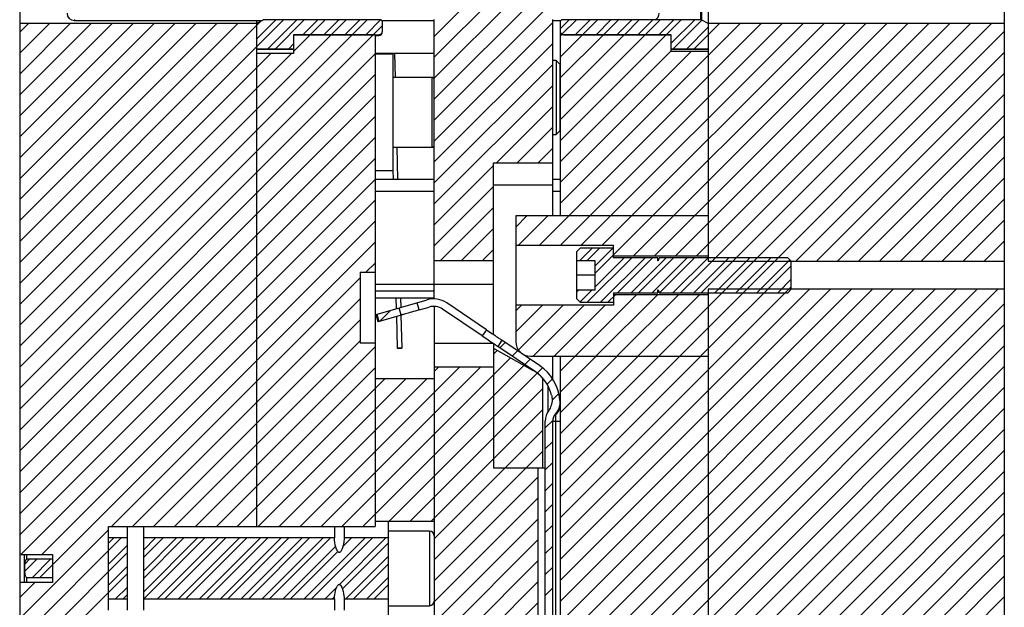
# Model space of a CAD drawing. Header units: inches. Extents: x 1687 to 2505, y -239 to -56.
# Tile 135 of 166: x 1845 to 1853, y -162 to -157. Entities that reach past the tile are written whole.
import ezdxf

# ---------------------------------------------------------------- set-up
doc = ezdxf.new("R2010")
doc.units = ezdxf.units.IN
doc.header["$LTSCALE"] = 0.5
doc.header["$MEASUREMENT"] = 0
doc.layers.add('SID-M-F', color=202, linetype='Continuous')
doc.layers.add('SID-M-S', color=105, linetype='Continuous')

msp = doc.modelspace()

# ---------------------------------------------------------------- linework, layer by layer
at = {"layer": 'SID-M-F', "linetype": 'Continuous'}
for p, q in [((1848.315, -157.16813), (1849.191, -156.29213)), ((1848.315, -157.3449), (1849.36778, -156.29213)), ((1848.315, -157.52168), (1849.54455, -156.29213)), ((1848.315, -157.69846), (1849.72133, -156.29213)), ((1848.315, -157.87523), (1849.89811, -156.29213)), ((1844.815, -159.25391), (1847.04092, -157.02799)), ((1846.815, -157.19141), (1846.97842, -157.02799)), ((1846.91102, -157.27216), (1847.15519, -157.02799)), ((1846.97352, -157.27216), (1847.21769, -157.02799)), ((1847.20607, -157.15389), (1847.33197, -157.02799)), ((1847.26857, -157.15389), (1847.39447, -157.02799)), ((1847.38285, -157.15389), (1847.50875, -157.02799)), ((1847.44535, -157.15389), (1847.57125, -157.02799)), ((1847.55963, -157.15389), (1847.68552, -157.02799)), ((1847.62213, -157.15389), (1847.74802, -157.02799)), ((1847.7364, -157.15389), (1847.86181, -157.02848)), ((1849.37799, -157.1033), (1849.45329, -157.02799)), ((1849.39361, -157.15017), (1849.51579, -157.02799)), ((1849.50417, -157.15389), (1849.63007, -157.02799)), ((1849.56667, -157.15389), (1849.69257, -157.02799)), ((1849.68095, -157.15389), (1849.80684, -157.02799)), ((1849.74345, -157.15389), (1849.86934, -157.02799)), ((1849.85772, -157.15389), (1849.98362, -157.02799)), ((1849.92022, -157.15389), (1850.04612, -157.02799)), ((1850.0345, -157.15389), (1850.1604, -157.02799)), ((1850.097, -157.15389), (1850.2229, -157.02799)), ((1850.21128, -157.15389), (1850.33717, -157.02799)), ((1850.27378, -157.15389), (1850.39967, -157.02799)), ((1850.31549, -157.22646), (1850.51395, -157.02799)), ((1850.33228, -157.27216), (1850.57409, -157.03035)), ((1844.815, -159.07714), (1846.85398, -157.03816)), ((1844.815, -157.13259), (1844.88877, -157.05882)), ((1844.815, -157.30937), (1845.06555, -157.05882)), ((1844.815, -157.48615), (1845.24233, -157.05882)), ((1844.815, -157.66292), (1845.4191, -157.05882)), ((1844.815, -157.8397), (1845.59588, -157.05882)), ((1844.815, -158.01648), (1845.77266, -157.05882)), ((1844.815, -158.19325), (1845.94943, -157.05882)), ((1844.815, -158.37003), (1846.12621, -157.05882)), ((1844.815, -158.54681), (1846.30299, -157.05882)), ((1844.815, -158.72358), (1846.47976, -157.05882)), ((1844.815, -158.90036), (1846.65654, -157.05882)), ((1847.7989, -157.15389), (1847.8775, -157.0753)), ((1848.315, -158.05201), (1849.315, -157.05201)), ((1849.20282, -158.93195), (1851.07596, -157.05882)), ((1849.37799, -158.58001), (1850.89918, -157.05882)), ((1849.3796, -158.93195), (1851.25274, -157.05882)), ((1849.55638, -158.93195), (1851.42951, -157.05882)), ((1849.67174, -159.17014), (1851.78307, -157.05882)), ((1849.73315, -158.93195), (1851.60629, -157.05882)), ((1849.99868, -159.01998), (1851.95984, -157.05882)), ((1850.17546, -159.01998), (1852.13662, -157.05882)), ((1850.21077, -159.86855), (1853.0205, -157.05882)), ((1850.35223, -159.01998), (1852.3134, -157.05882)), ((1850.39318, -159.33258), (1852.66695, -157.05882)), ((1850.44656, -157.27216), (1850.62799, -157.09073)), ((1850.50906, -157.27216), (1850.72241, -157.05882)), ((1850.52901, -159.01998), (1852.49017, -157.05882)), ((1850.56996, -159.33258), (1852.84373, -157.05882)), ((1844.815, -159.78424), (1847.44474, -157.1545)), ((1844.815, -159.96102), (1847.62152, -157.1545)), ((1844.815, -160.1378), (1847.7983, -157.1545)), ((1847.1275, -157.29497), (1847.26796, -157.1545)), ((1849.37799, -157.1658), (1849.38929, -157.1545)), ((1849.37799, -157.34257), (1849.56606, -157.1545)), ((1849.37799, -157.51935), (1849.74284, -157.1545)), ((1849.37799, -157.69613), (1849.91962, -157.1545)), ((1849.37799, -157.8729), (1850.09639, -157.1545)), ((1849.37799, -158.04968), (1850.27317, -157.1545)), ((1850.38755, -159.86855), (1853.12799, -157.12811)), ((1847.0878, -157.27216), (1847.1275, -157.23247)), ((1848.315, -158.22879), (1849.315, -157.22879)), ((1850.62334, -157.27216), (1850.62799, -157.26751)), ((1844.815, -159.43069), (1846.93419, -157.3115)), ((1844.815, -159.60747), (1847.11096, -157.3115)), ((1844.815, -160.31457), (1847.815, -157.31457)), ((1849.37799, -158.22646), (1850.31549, -157.28896)), ((1849.37799, -158.40323), (1850.48548, -157.29574)), ((1851.3667, -159.06618), (1853.12799, -157.30488)), ((1848.315, -158.40556), (1849.315, -157.40556)), ((1844.815, -160.49135), (1847.815, -157.49135)), ((1851.54347, -159.06618), (1853.12799, -157.48166)), ((1848.315, -158.58234), (1849.315, -157.58234)), ((1844.815, -160.66813), (1847.815, -157.66813)), ((1851.72025, -159.06618), (1853.12799, -157.65844)), ((1848.83957, -158.23455), (1849.315, -157.75912)), ((1844.815, -160.8449), (1847.815, -157.8449)), ((1851.89703, -159.06618), (1853.12799, -157.83521)), ((1849.01634, -158.23455), (1849.315, -157.93589)), ((1844.815, -161.02168), (1847.815, -158.02168)), ((1852.0738, -159.06618), (1853.12799, -158.01199)), ((1849.19312, -158.23455), (1849.315, -158.11267)), ((1852.25058, -159.06618), (1853.12799, -158.18877)), ((1844.815, -161.19846), (1847.815, -158.19846)), ((1848.315, -158.75912), (1848.815, -158.25912)), ((1844.815, -161.37523), (1847.815, -158.37523)), ((1848.315, -158.93589), (1848.815, -158.43589)), ((1852.42736, -159.06618), (1853.12799, -158.36554)), ((1844.82586, -161.54115), (1847.815, -158.55201)), ((1852.60413, -159.06618), (1853.12799, -158.54232)), ((1848.36812, -159.05955), (1848.815, -158.61267)), ((1849.00299, -158.77823), (1849.09667, -158.68455)), ((1849.02605, -158.93195), (1849.27345, -158.68455)), ((1845.00263, -161.54115), (1847.815, -158.72879)), ((1852.78091, -159.06618), (1853.12799, -158.7191)), ((1848.5449, -159.05955), (1848.815, -158.78945)), ((1845.09177, -161.62879), (1847.815, -158.90556)), ((1852.95769, -159.06618), (1853.12799, -158.89587)), ((1848.72167, -159.05955), (1848.815, -158.96622)), ((1849.54306, -159.05955), (1849.64704, -158.95557)), ((1849.60556, -159.05955), (1849.70954, -158.95557)), ((1849.67174, -159.10764), (1849.82381, -158.95557)), ((1847.73779, -159.15955), (1847.815, -159.08234)), ((1849.60513, -159.41353), (1849.98214, -159.03652)), ((1849.67174, -159.28442), (1849.91964, -159.03652)), ((1849.71941, -159.41353), (1850.09642, -159.03652)), ((1849.86285, -159.33258), (1850.15892, -159.03652)), ((1849.97713, -159.33258), (1850.2732, -159.03652)), ((1850.03963, -159.33258), (1850.3357, -159.03652)), ((1850.1539, -159.33258), (1850.44997, -159.03652)), ((1850.2164, -159.33258), (1850.51247, -159.03652)), ((1850.33068, -159.33258), (1850.62675, -159.03652)), ((1850.50746, -159.33258), (1850.80353, -159.03652)), ((1850.56432, -159.86855), (1851.32799, -159.10488)), ((1850.68424, -159.33258), (1850.9803, -159.03652)), ((1850.86101, -159.33258), (1851.15708, -159.03652)), ((1851.03779, -159.33258), (1851.31653, -159.05384)), ((1845.59134, -161.306), (1847.69, -159.20734)), ((1851.21457, -159.33258), (1851.32799, -159.21916)), ((1849.37799, -161.23166), (1851.32799, -159.28166)), ((1849.37799, -161.40844), (1851.4835, -159.30292)), ((1849.37799, -161.58521), (1851.66028, -159.30292)), ((1849.37799, -161.76199), (1851.83706, -159.30292)), ((1849.37799, -161.93877), (1852.01383, -159.30292)), ((1849.37799, -162.11554), (1852.19061, -159.30292)), ((1849.37799, -162.29232), (1852.36739, -159.30292)), ((1849.37799, -162.4691), (1852.54416, -159.30292)), ((1849.37799, -162.64587), (1852.72094, -159.30292)), ((1849.37799, -162.82265), (1852.89772, -159.30292)), ((1849.37799, -162.99943), (1853.07449, -159.30292)), ((1849.50366, -159.86855), (1850.02309, -159.34912)), ((1849.51549, -159.32639), (1849.53233, -159.30955)), ((1849.54471, -159.41145), (1849.64661, -159.30955)), ((1849.68044, -159.86855), (1850.19987, -159.34912)), ((1849.78191, -159.41353), (1849.84631, -159.34912)), ((1849.85722, -159.86855), (1850.37664, -159.34912)), ((1850.03399, -159.86855), (1850.55342, -159.34912)), ((1845.76812, -161.306), (1847.69, -159.38412)), ((1849.00299, -159.48534), (1849.05118, -159.43715)), ((1849.00299, -159.66212), (1849.22796, -159.43715)), ((1849.02618, -159.8157), (1849.40473, -159.43715)), ((1849.15011, -159.86855), (1849.58151, -159.43715)), ((1849.32689, -159.86855), (1849.75829, -159.43715)), ((1849.37799, -163.1762), (1853.12799, -159.4262)), ((1847.85439, -159.57328), (1847.94626, -159.48141)), ((1845.9449, -161.306), (1847.69, -159.56089)), ((1849.37799, -163.35298), (1853.12799, -159.60298)), ((1846.12167, -161.306), (1847.69, -159.73767)), ((1848.86825, -159.79685), (1848.91363, -159.75148)), ((1846.29845, -161.306), (1847.815, -159.78945)), ((1848.815, -159.85011), (1848.8459, -159.8192)), ((1848.97382, -159.86806), (1849.0192, -159.82268)), ((1849.37799, -163.52976), (1853.12799, -159.77976)), ((1847.53589, -161.306), (1848.95964, -159.88224)), ((1849.07939, -159.93927), (1849.12477, -159.89389)), ((1849.37799, -159.99422), (1849.50266, -159.86955)), ((1849.37799, -160.171), (1849.67944, -159.86955)), ((1849.37799, -160.34778), (1849.85622, -159.86955)), ((1849.37799, -160.52455), (1850.03299, -159.86955)), ((1849.37799, -160.70133), (1850.20977, -159.86955)), ((1849.37799, -160.87811), (1850.38655, -159.86955)), ((1849.37799, -161.05488), (1850.56332, -159.86955)), ((1846.47523, -161.306), (1847.815, -159.96622)), ((1847.18233, -161.306), (1848.52878, -159.95955)), ((1847.35911, -161.306), (1848.70556, -159.95955)), ((1847.71266, -161.306), (1849.07337, -159.94529)), ((1847.9351, -161.26033), (1849.22935, -159.96609)), ((1848.315, -159.99656), (1848.352, -159.95955)), ((1849.37799, -163.70653), (1853.12799, -159.95653)), ((1846.652, -161.306), (1847.89845, -160.05955)), ((1846.82878, -161.306), (1848.07523, -160.05955)), ((1847.00556, -161.306), (1848.252, -160.05955)), ((1849.26802, -160.10419), (1849.31365, -160.05856)), ((1848.11188, -161.26033), (1849.232, -160.14021)), ((1849.30967, -160.23931), (1849.36693, -160.18206)), ((1849.37799, -163.88331), (1853.12799, -160.13331)), ((1848.28866, -161.26033), (1849.232, -160.31698)), ((1849.37799, -164.06009), (1853.12799, -160.31009)), ((1849.252, -160.47376), (1849.31539, -160.41037)), ((1848.315, -161.41077), (1849.232, -160.49376)), ((1849.37799, -164.23686), (1853.12799, -160.48686)), ((1849.252, -160.65054), (1849.315, -160.58755)), ((1848.315, -161.58755), (1849.232, -160.67054)), ((1849.37799, -164.41364), (1853.12799, -160.66364)), ((1849.252, -160.82731), (1849.315, -160.76432)), ((1849.37799, -164.59042), (1853.12799, -160.84042)), ((1848.315, -161.76432), (1849.19, -160.88932)), ((1849.252, -161.00409), (1849.315, -160.9411)), ((1849.37799, -164.76719), (1853.12799, -161.01719)), ((1848.315, -161.9411), (1849.19, -161.0661)), ((1849.252, -161.18087), (1849.315, -161.11788)), ((1844.815, -165.61788), (1849.19, -161.24288)), ((1849.43741, -164.88455), (1853.12799, -161.19397)), ((1844.815, -162.08234), (1845.56421, -161.33313)), ((1849.252, -161.35764), (1849.315, -161.29465)), ((1844.815, -162.25912), (1845.67181, -161.4023)), ((1844.815, -165.79465), (1849.19, -161.41965)), ((1845.56421, -161.44741), (1845.60931, -161.4023)), ((1845.85948, -161.56818), (1846.02537, -161.4023)), ((1845.85948, -161.74496), (1846.20214, -161.4023)), ((1845.85948, -161.50568), (1845.96287, -161.4023)), ((1845.85948, -161.68246), (1846.13964, -161.4023)), ((1845.85948, -161.85924), (1846.31642, -161.4023)), ((1845.86443, -161.9168), (1846.37892, -161.4023)), ((1845.9787, -161.9168), (1846.4932, -161.4023)), ((1846.0412, -161.9168), (1846.5557, -161.4023)), ((1846.15548, -161.9168), (1846.66997, -161.4023)), ((1846.21798, -161.9168), (1846.73247, -161.4023)), ((1846.33226, -161.9168), (1846.84675, -161.4023)), ((1846.39476, -161.9168), (1846.90925, -161.4023)), ((1846.50903, -161.9168), (1847.02353, -161.4023)), ((1846.57153, -161.9168), (1847.08603, -161.4023)), ((1846.68581, -161.9168), (1847.2003, -161.4023)), ((1846.74831, -161.9168), (1847.2628, -161.4023)), ((1846.86259, -161.9168), (1847.37708, -161.4023)), ((1846.92509, -161.9168), (1847.43958, -161.4023)), ((1847.21614, -161.9168), (1847.73063, -161.4023)), ((1847.27864, -161.9168), (1847.79313, -161.4023)), ((1847.51525, -161.79447), (1847.90741, -161.4023)), ((1847.54333, -161.47533), (1847.61636, -161.4023)), ((1849.61419, -164.88455), (1853.12799, -161.37075)), ((1845.56421, -161.62418), (1845.72169, -161.4667)), ((1847.03936, -161.9168), (1847.48231, -161.47385)), ((1847.10186, -161.9168), (1847.5012, -161.51745)), ((1847.53988, -161.83233), (1847.92641, -161.4458)), ((1849.252, -161.53442), (1849.315, -161.47143)), ((1844.815, -162.43589), (1845.72169, -161.5292)), ((1844.85657, -161.68721), (1844.96092, -161.58286)), ((1844.857, -161.62428), (1844.89842, -161.58286)), ((1844.92183, -161.73623), (1845.0752, -161.58286)), ((1846.815, -163.97143), (1849.19, -161.59643)), ((1847.56969, -161.9168), (1847.92641, -161.56007)), ((1849.79096, -164.88455), (1853.12799, -161.54752)), ((1844.98433, -161.73623), (1845.09177, -161.62879)), ((1845.56421, -161.80096), (1845.72169, -161.64348)), ((1847.63219, -161.9168), (1847.92641, -161.62257)), ((1849.252, -161.7112), (1849.315, -161.64821)), ((1844.815, -162.61267), (1845.72169, -161.70598)), ((1847.74647, -161.9168), (1847.92641, -161.73685)), ((1849.96774, -164.88455), (1853.12799, -161.7243)), ((1844.815, -166.14821), (1849.19, -161.77321)), ((1844.815, -161.90556), (1844.94261, -161.77795)), ((1845.62515, -161.9168), (1845.72169, -161.82026)), ((1847.39292, -161.9168), (1847.49185, -161.81786)), ((1847.80897, -161.9168), (1847.92641, -161.79935)), ((1849.252, -161.88797), (1849.315, -161.82498)), ((1845.68765, -161.9168), (1845.72169, -161.88276)), ((1847.45542, -161.9168), (1847.47265, -161.89956)), ((1847.92325, -161.9168), (1847.92641, -161.91363)), ((1850.14452, -164.88455), (1853.12799, -161.90108)), ((1844.815, -166.32498), (1849.19, -161.94998))]:
    msp.add_line(p, q, dxfattribs=at)
at = {"layer": 'SID-M-S'}
for p, q in [((1844.815, -150.30955), (1844.815, -174.30955)), ((1850.62799, -150.30955), (1850.62799, -159.06618)), ((1853.12799, -150.30955), (1853.12799, -174.30955)), ((1850.5739, -157.03776), (1850.5739, -156.28134)), ((1850.56476, -157.02799), (1850.56476, -156.29111)), ((1845.2775, -157.02697), (1845.2775, -157.03455)), ((1846.86908, -157.03025), (1846.815, -157.05856)), ((1847.8575, -157.02799), (1846.87822, -157.02799)), ((1848.315, -159.38506), (1848.315, -157.02697)), ((1849.315, -158.68455), (1849.315, -157.02697)), ((1850.56476, -157.02799), (1849.39799, -157.02799)), ((1850.62799, -157.05856), (1850.5739, -157.03025)), ((1846.815, -157.05882), (1844.815, -157.05882)), ((1845.2775, -157.03455), (1846.86087, -157.03455)), ((1846.815, -157.03455), (1846.815, -161.306)), ((1847.87179, -157.03455), (1848.315, -157.03455)), ((1847.8775, -157.12353), (1847.8775, -157.03455)), ((1849.315, -157.03455), (1849.38355, -157.03455)), ((1849.37799, -157.03455), (1849.37799, -158.68455)), ((1853.12799, -157.05882), (1850.62799, -157.05882)), ((1847.1275, -157.15389), (1847.8475, -157.15389)), ((1847.1275, -157.15389), (1847.1275, -157.3115)), ((1847.815, -157.1545), (1847.1275, -157.1545)), ((1847.815, -157.1545), (1847.815, -161.306)), ((1847.815, -157.15955), (1847.8475, -157.15955)), ((1847.8475, -157.15955), (1847.8475, -157.15389)), ((1847.8775, -157.12955), (1847.8775, -157.12947)), ((1850.31549, -157.1545), (1849.37799, -157.1545)), ((1849.40799, -157.15389), (1850.31549, -157.15389)), ((1850.31549, -157.29574), (1850.31549, -157.15389)), ((1846.815, -157.27216), (1847.1275, -157.27216)), ((1846.815, -157.27674), (1847.1275, -157.27674)), ((1850.31549, -157.27216), (1850.62799, -157.27216)), ((1850.31549, -157.27674), (1850.62799, -157.27674)), ((1847.1275, -157.3115), (1846.815, -157.3115)), ((1847.815, -157.30955), (1848.315, -157.30955)), ((1847.96578, -157.31742), (1847.815, -157.31742)), ((1847.942, -157.30955), (1847.94219, -157.31742)), ((1847.96578, -157.31742), (1847.96578, -158.30168)), ((1847.98792, -157.51427), (1847.98301, -157.30955)), ((1850.62799, -157.29574), (1850.31549, -157.29574)), ((1849.345, -157.37205), (1849.315, -157.37205)), ((1849.375, -157.40205), (1849.345, -157.37205)), ((1849.345, -157.37205), (1849.345, -157.99705)), ((1849.375, -157.40205), (1849.375, -157.96705)), ((1848.29531, -157.51427), (1847.96578, -157.51427)), ((1848.29531, -157.51427), (1848.29531, -158.10482)), ((1849.315, -157.99705), (1849.345, -157.99705)), ((1849.345, -157.99705), (1849.375, -157.96705)), ((1847.96578, -158.10482), (1848.29531, -158.10482)), ((1848.00858, -158.375), (1848.0021, -158.10482)), ((1848.815, -158.23455), (1849.315, -158.23455)), ((1848.815, -159.68495), (1848.815, -158.23455)), ((1847.815, -158.30168), (1847.96578, -158.30168)), ((1847.96578, -158.30059), (1847.96757, -158.375)), ((1847.815, -158.375), (1848.315, -158.375)), ((1848.815, -158.42205), (1849.315, -158.42205)), ((1849.315, -158.375), (1849.37799, -158.375)), ((1847.815, -158.475), (1848.315, -158.475)), ((1849.315, -158.475), (1849.37799, -158.475)), ((1849.00299, -158.68455), (1849.00299, -159.74355)), ((1850.62799, -158.68455), (1849.00299, -158.68455)), ((1849.00299, -158.93195), (1849.82799, -158.93195)), ((1849.82799, -159.03652), (1849.82799, -158.93195)), ((1849.54674, -158.95557), (1849.51549, -158.98767)), ((1849.51549, -158.98767), (1849.51549, -159.38142)), ((1849.82799, -158.95557), (1849.54674, -158.95557)), ((1849.82799, -159.01998), (1850.62799, -159.01998)), ((1848.315, -159.05955), (1848.815, -159.05955)), ((1849.51549, -159.05955), (1849.67174, -159.05955)), ((1849.67174, -159.05955), (1849.67174, -159.30955)), ((1850.20338, -159.03652), (1849.82799, -159.03652)), ((1850.20338, -159.06134), (1850.20338, -159.03652)), ((1850.21348, -159.03652), (1850.20491, -159.06163)), ((1851.30024, -159.03652), (1850.21348, -159.03652)), ((1850.62799, -159.06618), (1853.12799, -159.06618)), ((1851.32799, -159.06618), (1851.30024, -159.03652)), ((1851.32799, -159.30292), (1851.32799, -159.06618)), ((1847.69, -159.15955), (1847.69, -159.75955)), ((1847.69, -159.15955), (1847.815, -159.15955)), ((1849.67174, -159.18455), (1849.51549, -159.18455)), ((1847.815, -159.2602), (1848.315, -159.2602)), ((1848.315, -159.25955), (1848.815, -159.25955)), ((1847.815, -159.31658), (1848.315, -159.31658)), ((1849.67174, -159.30955), (1849.51549, -159.30955)), ((1849.82799, -159.33258), (1850.20338, -159.33258)), ((1849.82799, -159.33258), (1849.82799, -159.43715)), ((1850.62799, -159.34912), (1849.82799, -159.34912)), ((1850.20338, -159.33258), (1850.20338, -159.30776)), ((1850.20491, -159.30746), (1850.21348, -159.33258)), ((1850.21348, -159.33258), (1851.30024, -159.33258)), ((1853.12799, -159.30292), (1850.62799, -159.30292)), ((1850.62799, -159.30292), (1850.62799, -165.48105)), ((1851.30024, -159.33258), (1851.32799, -159.30292)), ((1847.815, -159.375), (1848.315, -159.375)), ((1847.82388, -159.5165), (1848.25587, -159.39263)), ((1847.99157, -159.375), (1847.9938, -159.46778)), ((1848.03453, -159.4561), (1848.03258, -159.375)), ((1848.18821, -159.47756), (1848.17085, -159.41701)), ((1848.75566, -159.64492), (1848.4202, -159.41866)), ((1849.82799, -159.43715), (1849.00299, -159.43715)), ((1849.51549, -159.38142), (1849.54674, -159.41353)), ((1849.54674, -159.41353), (1849.82799, -159.41353)), ((1847.84125, -159.57705), (1847.82388, -159.5165)), ((1847.82484, -159.51622), (1847.84221, -159.57677)), ((1847.83061, -159.51457), (1847.84797, -159.57512)), ((1848.03683, -159.52097), (1847.84221, -159.57677)), ((1848.03683, -159.52097), (1848.01947, -159.46042)), ((1848.04279, -159.80027), (1848.03609, -159.52118)), ((1848.18821, -159.47756), (1848.27323, -159.45318)), ((1848.315, -159.44808), (1848.315, -167.59213)), ((1848.72043, -159.69715), (1848.38498, -159.47088)), ((1847.99536, -159.53286), (1848.0018, -159.80125)), ((1848.75566, -159.64492), (1848.72043, -159.69715)), ((1847.815, -159.75955), (1847.69, -159.75955)), ((1848.315, -159.75955), (1848.815, -159.75955)), ((1848.815, -159.75955), (1848.815, -160.80955)), ((1848.88621, -159.73298), (1848.85099, -159.78521)), ((1849.20444, -159.94763), (1848.88621, -159.73298)), ((1848.00185, -159.80125), (1848.00399, -159.80121)), ((1848.00283, -159.80122), (1848.00185, -159.80125)), ((1848.00678, -159.80111), (1848.00283, -159.80122)), ((1848.00399, -159.80121), (1848.00891, -159.80111)), ((1848.01308, -159.80096), (1848.00678, -159.80111)), ((1848.00891, -159.80111), (1848.01586, -159.80094)), ((1848.02079, -159.80077), (1848.01308, -159.80096)), ((1848.01586, -159.80094), (1848.0238, -159.80076)), ((1848.02872, -159.80058), (1848.02079, -159.80077)), ((1848.0238, -159.80076), (1848.03151, -159.80057)), ((1848.03568, -159.80042), (1848.02872, -159.80058)), ((1848.03151, -159.80057), (1848.03781, -159.80041)), ((1848.0406, -159.80031), (1848.03568, -159.80042)), ((1848.03781, -159.80041), (1848.04175, -159.8003)), ((1848.04273, -159.80027), (1848.0406, -159.80031)), ((1848.04175, -159.8003), (1848.04273, -159.80027)), ((1848.82849, -159.80955), (1848.815, -159.80955)), ((1848.82849, -159.80955), (1849.14498, -159.98498)), ((1849.16922, -159.99986), (1848.85099, -159.78521)), ((1849.12799, -159.86855), (1850.62799, -159.86855)), ((1849.315, -160.06041), (1849.315, -159.86855)), ((1849.37799, -159.86855), (1849.37799, -164.88645)), ((1850.62799, -159.86955), (1849.37799, -159.86955)), ((1848.815, -159.95955), (1848.315, -159.95955)), ((1848.315, -160.05955), (1847.815, -160.05955)), ((1849.232, -160.80955), (1849.232, -160.05478)), ((1849.27565, -160.33403), (1849.27565, -160.11758)), ((1849.37621, -160.23662), (1849.37641, -160.23916)), ((1849.37692, -160.25267), (1849.37627, -160.2373)), ((1849.28147, -160.327), (1849.2812, -160.32569)), ((1849.252, -164.49257), (1849.252, -160.41703)), ((1849.315, -164.49257), (1849.315, -160.41703)), ((1849.315, -160.41703), (1849.37799, -160.41703)), ((1849.33862, -160.3634), (1849.33862, -164.53802)), ((1848.815, -160.80955), (1849.24927, -160.80955)), ((1849.19, -160.80955), (1849.19, -163.68455)), ((1847.815, -161.26033), (1848.315, -161.26033)), ((1847.92641, -161.26033), (1847.92641, -162.05955)), ((1845.56421, -161.306), (1847.815, -161.306)), ((1845.56421, -162.0131), (1845.56421, -161.306)), ((1845.72169, -161.306), (1845.72169, -162.0131)), ((1845.85948, -161.306), (1845.85948, -162.0131)), ((1847.47174, -161.306), (1847.47174, -161.4023)), ((1847.55432, -161.306), (1847.55432, -161.4023)), ((1848.27563, -161.34459), (1847.92641, -161.34459)), ((1848.27563, -161.34459), (1848.27563, -161.97451)), ((1845.72169, -161.4023), (1845.56421, -161.4023)), ((1847.47174, -161.4023), (1845.85948, -161.4023)), ((1847.92641, -161.4023), (1847.55432, -161.4023)), ((1844.815, -161.54115), (1845.09177, -161.54115)), ((1844.85555, -161.77795), (1844.85555, -161.54115)), ((1844.87523, -161.58286), (1844.87523, -161.54115)), ((1845.09177, -161.58286), (1844.87523, -161.58286)), ((1845.09177, -161.54115), (1845.09177, -161.77795)), ((1844.87523, -161.73623), (1845.09177, -161.73623)), ((1844.87523, -161.77795), (1844.87523, -161.73623)), ((1845.09177, -161.77795), (1844.815, -161.77795)), ((1845.56421, -161.9168), (1845.72169, -161.9168)), ((1845.85948, -161.9168), (1847.47174, -161.9168)), ((1847.47174, -161.9168), (1847.47174, -162.0131)), ((1847.55432, -161.9168), (1847.55432, -162.0131)), ((1847.55432, -161.9168), (1847.92641, -161.9168)), ((1847.92641, -161.97451), (1848.27563, -161.97451))]:
    msp.add_line(p, q, dxfattribs=at)
for centre, radius, start, end in [((1845.2775, -156.97205), 0.0625, 180, 270), ((1850.1525, -156.97205), 0.0625, 296.478156, 0), ((1847.8475, -157.12955), 0.03, 270, 0), ((1849.40799, -157.12955), 0.03, 180, 236.269832), ((1848.29531, -157.53396), 0.01969, 0, 90), ((1848.29531, -158.08514), 0.01969, 270, 0), ((1848.31013, -159.58185), 0.19685, 56, 106), ((1848.31013, -159.58185), 0.13386, 56, 106), ((1849.12799, -159.74355), 0.125, 180, 270), ((1848.985, -160.27361), 0.33, 41.538638, 61), ((1848.98429, -160.27403), 0.33071, 13.240212, 56), ((1848.98429, -160.27403), 0.3937, 5.451509, 56), ((1849.40948, -160.41703), 0.15748, 144.549778, 180), ((1849.40948, -160.41703), 0.09449, 138.958992, 180), ((1848.27563, -161.38396), 0.03937, 0, 90), ((1848.27563, -161.93514), 0.03937, 270, 0)]:
    msp.add_arc(centre, radius, start, end, dxfattribs=at)
for points, knots in [([(1846.87822, -157.02799), (1846.87771, -157.02801), (1846.87587, -157.02805), (1846.87272, -157.02861), (1846.87029, -157.0297), (1846.86908, -157.03025)], [0, 0, 0, 0, 0.1627783, 0.5816569, 1, 1, 1, 1]), ([(1847.8775, -157.04838), (1847.87736, -157.0466), (1847.87705, -157.04249), (1847.87424, -157.03654), (1847.86995, -157.03207), (1847.86473, -157.0291), (1847.86063, -157.02806), (1847.85796, -157.028), (1847.8575, -157.02799)], [0, 0, 0, 0, 0.1689109, 0.3892905, 0.6080627, 0.7467463, 0.955569, 1, 1, 1, 1]), ([(1849.39799, -157.02799), (1849.3974, -157.02801), (1849.39462, -157.02809), (1849.3897, -157.02943), (1849.3841, -157.03319), (1849.38, -157.03865), (1849.37819, -157.04403), (1849.37804, -157.04735), (1849.37799, -157.04838)], [0, 0, 0, 0, 0.0554873, 0.2639825, 0.4731471, 0.6854144, 0.901746, 1, 1, 1, 1]), ([(1850.5739, -157.03025), (1850.57269, -157.02969), (1850.5698, -157.02836), (1850.56661, -157.02813), (1850.56476, -157.02799)], [0, 0, 0, 0, 0.41883, 1, 1, 1, 1]), ([(1847.8475, -157.15389), (1847.84896, -157.15383), (1847.85375, -157.15361), (1847.86162, -157.15094), (1847.86973, -157.14477), (1847.87537, -157.1362), (1847.87736, -157.12866), (1847.87747, -157.12439), (1847.8775, -157.12353)], [0, 0, 0, 0, 0.0931301, 0.304089, 0.5156512, 0.7290738, 0.9449656, 1, 1, 1, 1]), ([(1849.37799, -157.12353), (1849.378, -157.12424), (1849.3781, -157.1284), (1849.37998, -157.13594), (1849.38568, -157.14473), (1849.39295, -157.15023), (1849.40059, -157.15333), (1849.40536, -157.15369), (1849.40799, -157.15389)], [0, 0, 0, 0, 0.045433, 0.2642466, 0.4823877, 0.6984342, 0.8333213, 1, 1, 1, 1]), ([(1850.20491, -159.06163), (1850.20491, -159.06164), (1850.20487, -159.06175), (1850.20476, -159.06194), (1850.20453, -159.06212), (1850.20426, -159.0622), (1850.20401, -159.06219), (1850.20377, -159.06209), (1850.20357, -159.06192), (1850.20343, -159.06169), (1850.20339, -159.06148), (1850.20338, -159.06136), (1850.20338, -159.06134)], [0, 0, 0, 0, 0.0161203, 0.1506761, 0.2783274, 0.3961659, 0.5065312, 0.6147116, 0.7260683, 0.8445208, 0.9716047, 1, 1, 1, 1]), ([(1850.20338, -159.30776), (1850.20338, -159.30771), (1850.20339, -159.30757), (1850.20347, -159.30733), (1850.20363, -159.30711), (1850.20384, -159.30697), (1850.20406, -159.3069), (1850.20431, -159.30691), (1850.20455, -159.307), (1850.20475, -159.30716), (1850.20486, -159.30733), (1850.2049, -159.30744), (1850.20491, -159.30746)], [0, 0, 0, 0, 0.0553776, 0.1908773, 0.3237203, 0.4094758, 0.5188911, 0.6283962, 0.7364917, 0.8473962, 0.965167, 1, 1, 1, 1]), ([(1848.18821, -159.47756), (1848.166, -159.48393), (1848.12157, -159.49667), (1848.07182, -159.51094), (1848.04212, -159.51945), (1848.03859, -159.52046), (1848.03683, -159.52097)], [0, 0, 0, 0, 0.279619, 0.5592379, 0.779619, 1, 1, 1, 1]), ([(1848.75566, -159.64492), (1848.77274, -159.65645), (1848.80692, -159.6795), (1848.85037, -159.70881), (1848.87941, -159.7284), (1848.88621, -159.73298), (1848.88621, -159.73298), (1848.88621, -159.73298)], [0, 0, 0, 0, 0.2499941, 0.4999862, 0.7499779, 0.9999704, 1, 1, 1, 1]), ([(1848.72043, -159.69715), (1848.73752, -159.70867), (1848.77169, -159.73172), (1848.81515, -159.76103), (1848.8442, -159.78063), (1848.85097, -159.78519), (1848.85099, -159.78521), (1848.85099, -159.78521)], [0, 0, 0, 0, 0.2499941, 0.4999862, 0.7499779, 0.9999704, 1, 1, 1, 1]), ([(1849.30621, -160.19828), (1849.30811, -160.2099), (1849.31288, -160.23895), (1849.30556, -160.28436), (1849.28888, -160.31265), (1849.2812, -160.32569)], [0, 0, 0, 0, 0.2644824, 0.6610439, 1, 1, 1, 1]), ([(1849.37621, -160.23662), (1849.37631, -160.25237), (1849.37652, -160.28614), (1849.36017, -160.32692), (1849.34367, -160.34801), (1849.33822, -160.35499)], [0, 0, 0, 0, 0.369131, 0.791375, 1, 1, 1, 1]), ([(1849.33822, -160.35499), (1849.33829, -160.35542), (1849.33841, -160.35618), (1849.33856, -160.36124), (1849.33862, -160.3634)], [0, 0, 0, 0, 0.57362981, 1, 1, 1, 1]), ([(1849.37469, -160.28782), (1849.37281, -160.3014), (1849.36893, -160.32941), (1849.34893, -160.35184), (1849.33862, -160.3634)], [0, 0, 0, 0, 0.4845899, 1, 1, 1, 1]), ([(1849.37735, -160.28622), (1849.37727, -160.28434), (1849.3772, -160.28231), (1849.37671, -160.28313), (1849.37668, -160.28319)], [0, 0, 0, 0, 0.9298283, 1, 1, 1, 1]), ([(1847.55432, -161.4023), (1847.55313, -161.41882), (1847.55131, -161.44417), (1847.54382, -161.47472), (1847.5379, -161.49281), (1847.53225, -161.50596), (1847.527, -161.5152), (1847.52174, -161.52124), (1847.51757, -161.52407), (1847.51381, -161.5251), (1847.5112, -161.52482), (1847.50811, -161.52382), (1847.50353, -161.52077), (1847.49328, -161.50728), (1847.47826, -161.46756), (1847.47441, -161.42909), (1847.47174, -161.4023)], [0, 0, 0, 0, 0.1842194, 0.282785, 0.3498815, 0.3963532, 0.44223, 0.467843, 0.4849459, 0.4976854, 0.510478, 0.5135547, 0.5339294, 0.5701836, 0.7007413, 1, 1, 1, 1]), ([(1844.87523, -161.58286), (1844.87523, -161.58286), (1844.87434, -161.58286), (1844.87232, -161.58323), (1844.86901, -161.58517), (1844.8648, -161.59006), (1844.85713, -161.60826), (1844.85628, -161.63279), (1844.85584, -161.66637), (1844.85618, -161.6924), (1844.85942, -161.71482), (1844.86348, -161.72631), (1844.86707, -161.73215), (1844.87101, -161.73524), (1844.87344, -161.73616), (1844.87488, -161.73622), (1844.87523, -161.73623)], [0, 0, 0, 0, 0.0000235, 0.016, 0.0361445, 0.0677819, 0.1301928, 0.3868169, 0.4996968, 0.7358167, 0.8541375, 0.9042217, 0.9547427, 0.9741303, 0.9936852, 1, 1, 1, 1]), ([(1847.47174, -161.9168), (1847.47246, -161.90521), (1847.47452, -161.87231), (1847.48346, -161.83539), (1847.49629, -161.80829), (1847.50215, -161.79958), (1847.50799, -161.79526), (1847.51186, -161.79403), (1847.51561, -161.79429), (1847.52, -161.79637), (1847.52758, -161.80381), (1847.54306, -161.83486), (1847.55212, -161.87489), (1847.55388, -161.90838), (1847.55432, -161.9168)], [0, 0, 0, 0, 0.129567, 0.3680138, 0.4160848, 0.4644618, 0.4830257, 0.4959741, 0.5089914, 0.5239481, 0.5491449, 0.6257649, 0.9059545, 1, 1, 1, 1])]:
    msp.add_open_spline(points, degree=3, knots=knots, dxfattribs=at)

doc.saveas('drawing.dxf')
